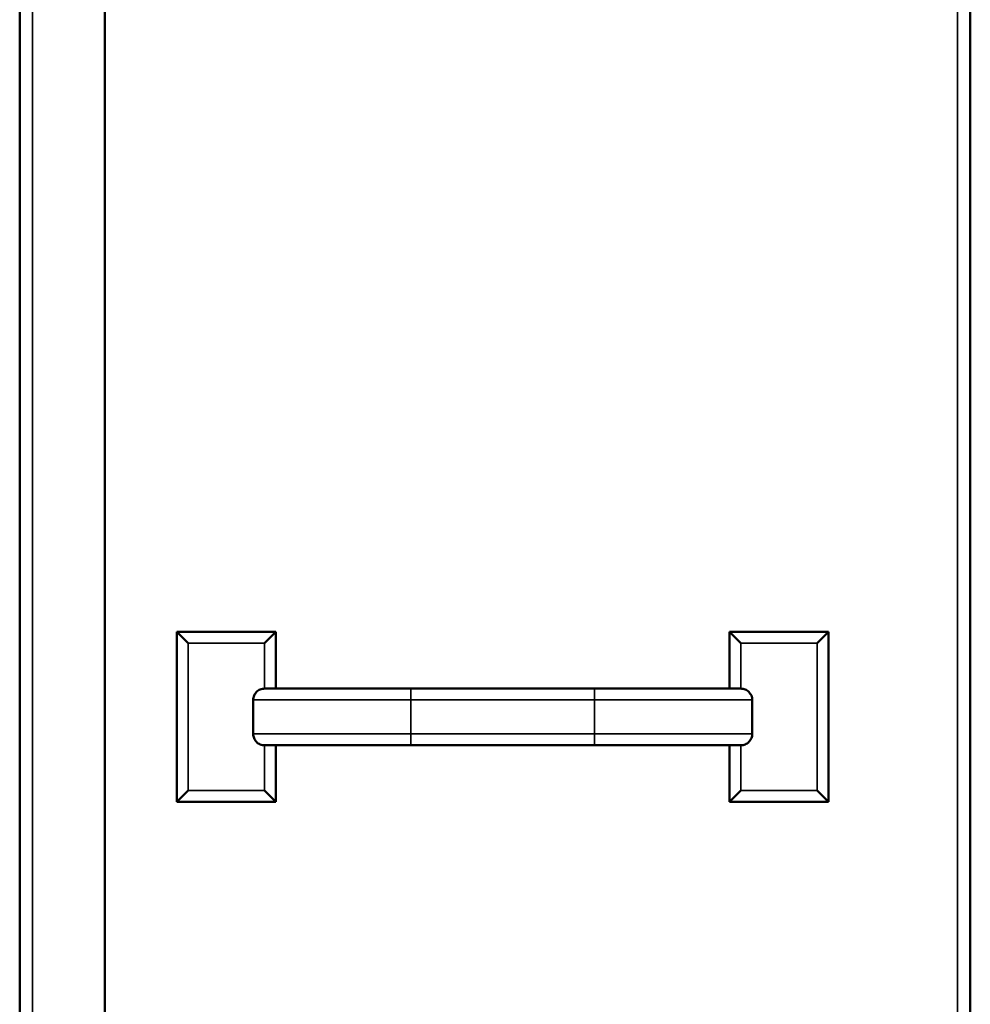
# Model space of a CAD drawing. Header units: inches. Extents: x 0 to 136, y 2 to 86.
# Tile 38 of 71: x 71 to 79, y 38 to 47. Entities that reach past the tile are written whole.
import ezdxf

# ---------------------------------------------------------------- set-up
doc = ezdxf.new("R2010")
doc.units = ezdxf.units.IN
doc.header["$LTSCALE"] = 4
doc.header["$MEASUREMENT"] = 0
doc.layers.add('Visible (ANSI)', color=7, linetype='Continuous', lineweight=50)
doc.layers.add('Visible Narrow (ANSI)', color=7, linetype='Continuous', lineweight=35)

msp = doc.modelspace()

# ---------------------------------------------------------------- linework, layer by layer
at = {"layer": 'Visible (ANSI)'}
for p, q in [((70.7192, 28.4142), (70.7192, 76.5854)), ((71.4692, 28.3749), (71.4692, 76.6248)), ((79.1052, 76.5623), (79.1052, 28.5623)), ((72.1052, 41.3123), (72.9802, 41.3123)), ((72.1052, 39.8123), (72.1052, 41.3123)), ((72.2052, 41.2123), (72.1052, 41.3123)), ((72.8802, 41.2123), (72.9802, 41.3123)), ((72.9802, 41.3123), (72.9802, 40.8123)), ((76.9802, 41.3123), (77.8552, 41.3123)), ((76.9802, 40.8123), (76.9802, 41.3123)), ((77.0802, 41.2123), (76.9802, 41.3123)), ((77.7552, 41.2123), (77.8552, 41.3123)), ((77.8552, 41.3123), (77.8552, 39.8123)), ((72.8795, 40.8123), (72.9802, 40.8123)), ((74.1708, 40.8123), (72.9802, 40.8123)), ((75.7896, 40.8123), (74.1708, 40.8123)), ((76.9802, 40.8123), (75.7896, 40.8123)), ((76.9802, 40.8123), (77.0809, 40.8123)), ((72.7789, 40.7123), (72.7789, 40.4123)), ((77.1816, 40.7123), (77.1816, 40.4123)), ((72.8795, 40.3123), (72.9802, 40.3123)), ((72.9802, 40.3123), (72.9802, 39.8123)), ((72.9802, 40.3123), (74.1708, 40.3123)), ((74.1708, 40.3123), (75.7896, 40.3123)), ((75.7896, 40.3123), (76.9802, 40.3123)), ((76.9802, 39.8123), (76.9802, 40.3123)), ((76.9802, 40.3123), (77.0809, 40.3123)), ((72.2052, 39.9123), (72.1052, 39.8123)), ((72.8802, 39.9123), (72.9802, 39.8123)), ((77.0802, 39.9123), (76.9802, 39.8123)), ((77.7552, 39.9123), (77.8552, 39.8123)), ((72.9802, 39.8123), (72.1052, 39.8123)), ((77.8552, 39.8123), (76.9802, 39.8123))]:
    msp.add_line(p, q, dxfattribs=at)
for points, knots in [([(72.7789, 40.7123), (72.7789, 40.7246), (72.7817, 40.7391), (72.7912, 40.7619), (72.7995, 40.7742), (72.817, 40.7917), (72.8294, 40.7999), (72.8524, 40.8094), (72.867, 40.8123), (72.8795, 40.8123)], [-1.5097441, -1.5097441, -1.5097441, -1.5097441, -1.4158845, -1.4158845, -1.3217471, -1.3217471, -1.2272452, -1.2272452, -1.1323921, -1.1323921, -1.1323921, -1.1323921]), ([(77.0809, 40.8123), (77.0934, 40.8123), (77.108, 40.8094), (77.131, 40.7999), (77.1434, 40.7917), (77.1609, 40.7742), (77.1692, 40.7619), (77.1787, 40.7391), (77.1816, 40.7246), (77.1816, 40.7123)], [-0.3773519, -0.3773519, -0.3773519, -0.3773519, -0.2824988, -0.2824988, -0.187997, -0.187997, -0.0938595, -0.0938595, 0, 0, 0, 0]), ([(72.8795, 40.3123), (72.867, 40.3123), (72.8524, 40.3152), (72.8294, 40.3247), (72.817, 40.333), (72.7995, 40.3504), (72.7912, 40.3627), (72.7817, 40.3855), (72.7789, 40.4), (72.7789, 40.4123)], [-0.3773519, -0.3773519, -0.3773519, -0.3773519, -0.2824988, -0.2824988, -0.187997, -0.187997, -0.0938595, -0.0938595, 0, 0, 0, 0]), ([(77.1816, 40.4123), (77.1816, 40.4), (77.1787, 40.3855), (77.1692, 40.3627), (77.1609, 40.3504), (77.1434, 40.333), (77.131, 40.3247), (77.108, 40.3152), (77.0934, 40.3123), (77.0809, 40.3123)], [-1.5097441, -1.5097441, -1.5097441, -1.5097441, -1.4158845, -1.4158845, -1.3217471, -1.3217471, -1.2272452, -1.2272452, -1.1323921, -1.1323921, -1.1323921, -1.1323921])]:
    msp.add_open_spline(points, degree=3, knots=knots, dxfattribs=at)
at = {"layer": 'Visible Narrow (ANSI)'}
for p, q in [((70.8326, 76.6248), (70.8326, 28.3749)), ((78.9918, 28.5623), (78.9918, 76.5623)), ((72.8802, 41.2123), (72.2052, 41.2123)), ((72.2052, 41.2123), (72.2052, 39.9123)), ((72.8802, 40.8123), (72.8802, 41.2123)), ((77.7552, 41.2123), (77.0802, 41.2123)), ((77.0802, 41.2123), (77.0802, 40.8123)), ((77.7552, 39.9123), (77.7552, 41.2123)), ((74.1708, 40.8123), (74.1708, 40.7123)), ((75.7896, 40.7123), (75.7896, 40.8123)), ((72.7789, 40.7123), (74.1708, 40.7123)), ((74.1708, 40.7123), (74.1708, 40.4123)), ((75.7896, 40.7123), (74.1708, 40.7123)), ((75.7896, 40.7123), (75.7896, 40.4123)), ((75.7896, 40.7123), (77.1816, 40.7123)), ((72.7789, 40.4123), (74.1708, 40.4123)), ((74.1708, 40.4123), (75.7896, 40.4123)), ((74.1708, 40.3123), (74.1708, 40.4123)), ((75.7896, 40.4123), (77.1816, 40.4123)), ((75.7896, 40.4123), (75.7896, 40.3123)), ((72.8802, 39.9123), (72.8802, 40.3123)), ((77.0802, 40.3123), (77.0802, 39.9123)), ((72.2052, 39.9123), (72.8802, 39.9123)), ((77.0802, 39.9123), (77.7552, 39.9123))]:
    msp.add_line(p, q, dxfattribs=at)

doc.saveas('drawing.dxf')
